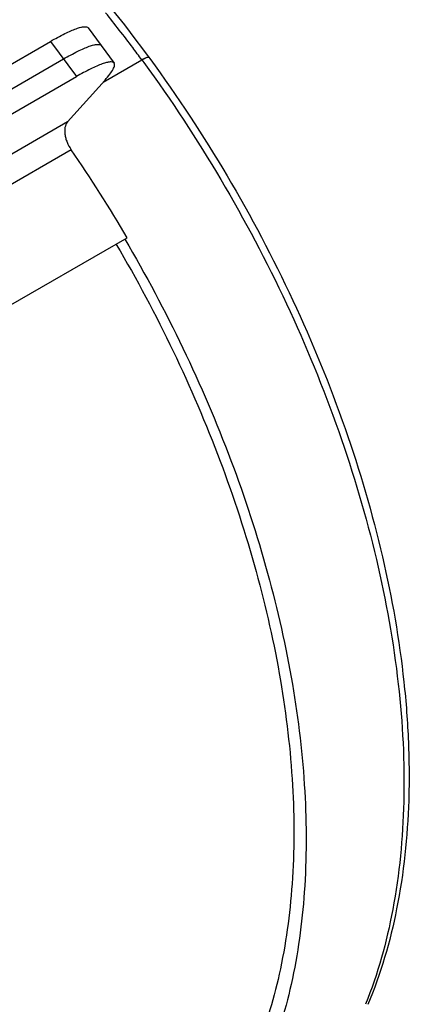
# Model space of a CAD drawing. Header units: inches. Extents: x 0 to 34, y 0 to 22.
# Tile 163 of 175: x 31.975 to 32.239, y 15.688 to 16.355. Entities that reach past the tile are written whole.
import ezdxf

# ---------------------------------------------------------------- set-up
doc = ezdxf.new("R2010")
doc.units = ezdxf.units.IN
doc.header["$LTSCALE"] = 1.87
doc.header["$MEASUREMENT"] = 0
doc.layers.add('7_ALL_FEATURES', color=7, linetype='CONTINUOUS')

msp = doc.modelspace()

# ---------------------------------------------------------------- linework, layer by layer
at = {"layer": '7_ALL_FEATURES', "color": 7, "linetype": 'Continuous'}
for p, q in [((32.021313, 16.349755), (32.038852, 16.32585)), ((31.641733, 16.136213), (31.995782, 16.340622)), ((31.995782, 16.340622), (32.01332, 16.316717)), ((32.061319, 16.331226), (32.062358, 16.329813)), ((32.062358, 16.329813), (32.06304, 16.328881)), ((31.650502, 16.124261), (32.004551, 16.32867)), ((32.031406, 16.312997), (32.057558, 16.328096)), ((32.057558, 16.328096), (32.058245, 16.327158)), ((32.058245, 16.327158), (32.058927, 16.326225)), ((31.659272, 16.112308), (32.01332, 16.316717)), ((32.007276, 16.285978), (32.032653, 16.314394)), ((32.007276, 16.285978), (31.908666, 16.229045)), ((32.00975, 16.267072), (31.898485, 16.202834)), ((31.60526, 15.952015), (32.047696, 16.207455)), ((32.046093, 16.206479), (32.047696, 16.207455))]:
    msp.add_line(p, q, dxfattribs=at)
for centre, radius, start, end in [((31.301578, 15.773845), 0.937385, 37.791318, 38.70482), ((31.294408, 15.768281), 0.946461, 36.885496, 37.791508), ((31.28974, 15.764769), 0.952303, 36.266457, 36.885897), ((31.189498, 15.70311), 0.995424, 30.441831, 34.510366)]:
    msp.add_arc(centre, radius, start, end, dxfattribs=at)
for points, knots in [([(31.924708, 16.478398), (31.949807, 16.457331), (31.998287, 16.410724), (32.040988, 16.358829), (32.061319, 16.331226)], [0, 0, 0, 0, 0.4887147, 1, 1, 1, 1]), ([(31.995782, 16.340622), (31.998951, 16.342452), (32.0035, 16.344944), (32.009372, 16.347698), (32.012942, 16.349153), (32.015987, 16.350113), (32.01861, 16.350653), (32.020752, 16.350517), (32.021313, 16.349756)], [0, 0, 0, 0, 0.3944909, 0.5589548, 0.6983189, 0.8114878, 0.8980507, 1, 1, 1, 1]), ([(32.004551, 16.32867), (32.00772, 16.330499), (32.012269, 16.332991), (32.018141, 16.335746), (32.021711, 16.337201), (32.024756, 16.338161), (32.027379, 16.338701), (32.029521, 16.338565), (32.030082, 16.337803)], [0, 0, 0, 0, 0.3944909, 0.5589548, 0.6983189, 0.8114878, 0.8980507, 1, 1, 1, 1]), ([(32.057558, 16.328096), (32.058151, 16.328438), (32.05921, 16.329024), (32.06067, 16.329662), (32.061623, 16.329994), (32.062254, 16.329957), (32.062359, 16.329813)], [0, 0, 0, 0, 0.3927226, 0.698036, 0.8981525, 1, 1, 1, 1]), ([(32.057558, 16.328096), (32.058235, 16.328487), (32.059423, 16.329126), (32.060666, 16.329672), (32.061212, 16.329832)], [0, 0, 0, 0, 0.5790351, 1, 1, 1, 1]), ([(32.061212, 16.329832), (32.061456, 16.329903), (32.061822, 16.33001), (32.062276, 16.329927), (32.062359, 16.329813)], [0, 0, 0, 0, 0.6441247, 1, 1, 1, 1]), ([(32.06304, 16.328881), (32.081779, 16.303274), (32.116768, 16.250105), (32.161099, 16.166144), (32.196459, 16.079643), (32.221885, 15.992961), (32.234405, 15.921311), (32.238609, 15.865964), (32.238953, 15.814463), (32.232726, 15.754122), (32.219469, 15.708368), (32.210774, 15.687521)], [0, 0, 0, 0, 0.1393234, 0.2789391, 0.4162654, 0.5489329, 0.6748444, 0.7347782, 0.7924734, 0.9008243, 1, 1, 1, 1]), ([(32.038851, 16.325851), (32.03829, 16.326612), (32.036149, 16.326748), (32.033526, 16.326208), (32.03048, 16.325248), (32.02691, 16.323793), (32.021038, 16.321039), (32.016489, 16.318547), (32.01332, 16.316717)], [0, 0, 0, 0, 0.1019493, 0.1885122, 0.3016811, 0.4410452, 0.6055091, 1, 1, 1, 1]), ([(32.032653, 16.314394), (32.033809, 16.315688), (32.035775, 16.318029), (32.037811, 16.320951), (32.038779, 16.322962), (32.039222, 16.324323), (32.03918, 16.325404), (32.038851, 16.325851)], [0, 0, 0, 0, 0.3850836, 0.6779024, 0.7886837, 0.8769184, 1, 1, 1, 1]), ([(32.058927, 16.326225), (32.077594, 16.300652), (32.112469, 16.247581), (32.156732, 16.163827), (32.192135, 16.077586), (32.217726, 15.991199), (32.232806, 15.906975), (32.23696, 15.827128), (32.230031, 15.753781), (32.217455, 15.708389), (32.209157, 15.687722)], [0, 0, 0, 0, 0.139656, 0.2796034, 0.417247, 0.5501908, 0.676278, 0.7938119, 0.9017688, 1, 1, 1, 1]), ([(32.007276, 16.285978), (32.005396, 16.283872), (32.00504, 16.279504), (32.005988, 16.274977), (32.007219, 16.271312), (32.008629, 16.268704), (32.00975, 16.267072)], [0, 0, 0, 0, 0.4233754, 0.5593469, 0.703088, 1, 1, 1, 1]), ([(32.040298, 16.20295), (32.054152, 16.179378), (32.07973, 16.131352), (32.111493, 16.057165), (32.135929, 15.982481), (32.152529, 15.908871), (32.160934, 15.83786), (32.160959, 15.770899), (32.152567, 15.709377), (32.14094, 15.671276), (32.133638, 15.653772)], [0, 0, 0, 0, 0.1427351, 0.2836554, 0.4207843, 0.5523779, 0.6769302, 0.7933264, 0.9009923, 1, 1, 1, 1]), ([(32.046093, 16.206479), (32.060237, 16.182414), (32.086349, 16.133384), (32.118776, 16.057648), (32.143723, 15.981404), (32.160669, 15.906257), (32.16925, 15.833763), (32.169276, 15.765402), (32.160708, 15.702595), (32.148838, 15.663698), (32.141384, 15.645829)], [0, 0, 0, 0, 0.1427349, 0.283655, 0.4207837, 0.5523772, 0.6769295, 0.7933256, 0.9009918, 1, 1, 1, 1])]:
    msp.add_open_spline(points, degree=3, knots=knots, dxfattribs=at)

doc.saveas('drawing.dxf')
